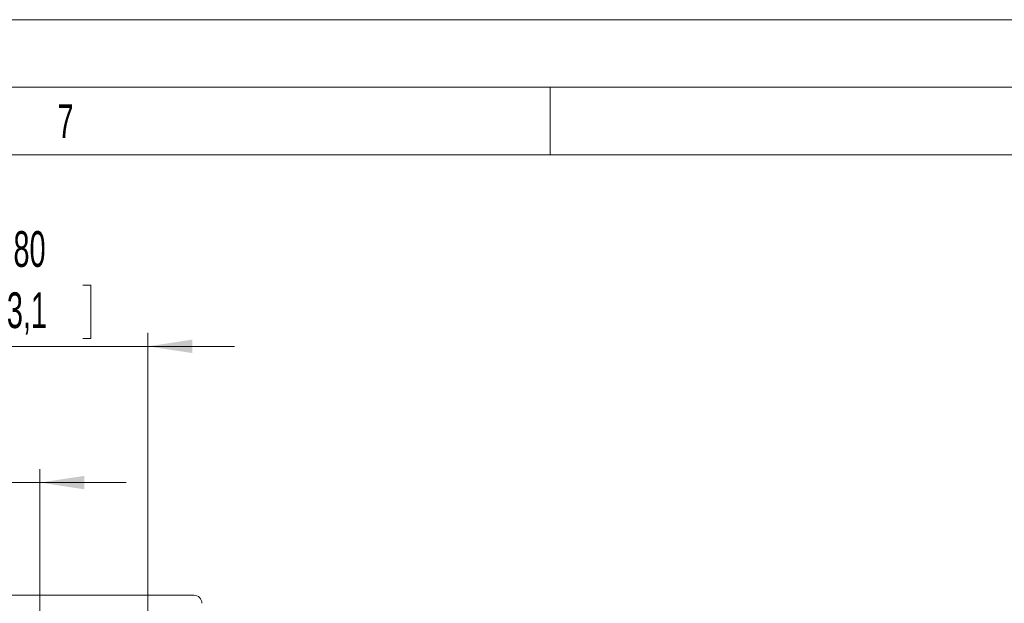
# Model space of a CAD drawing. Header units: millimetres. Extents: x 0 to 594, y 0 to 420.
# Tile 53 of 75: x 114 to 187, y 377 to 420. Entities that reach past the tile are written whole.
import ezdxf

# ---------------------------------------------------------------- set-up
doc = ezdxf.new("R2010")
doc.units = ezdxf.units.MM
doc.styles.add('SLDTEXTSTYLE0', font='TXT', dxfattribs={"width": 0.638186})
doc.styles.add('SLDTEXTSTYLE1', font='TXT', dxfattribs={"width": 0.605})
doc.dimstyles.new('SLDDIMSTYLE3', dxfattribs={"dimtxt": 2.568319, "dimasz": 3.3, "dimexe": 0, "dimexo": 0.0625, "dimgap": 0.64208, "dimtad": 1, "dimdec": 1, "dimlfac": 5, "dimrnd": 1e-09, "dimzin": 12, "dimdsep": 46, "dimtxsty": 'SLDTEXTSTYLE1', "dimsah": 1, "dimcen": 0.09, "dimadec": 0, "dimazin": 3, "dimtfac": 1, "dimtdec": 1, "dimtmove": 0, "dimatfit": 0, "dimfxl": 0, "dimfrac": 2, "dimtolj": 1, "dimtzin": 12, "dimarcsym": 0})

# ---------------------------------------------------------------- blocks, each defined once
blk = doc.blocks.new('_D_7')
at = {"color": 7, "linetype": 'Continuous', "lineweight": 0}
for p, q in [((92.078, 390.271), (91.49, 390.271)), ((91.49, 390.271), (91.49, 386.326)), ((98.448, 390.271), (99.036, 390.271)), ((99.036, 390.271), (99.036, 386.326)), ((107.707, 373.504), (107.707, 386.738)), ((115.707, 369.076), (115.707, 386.738)), ((91.49, 386.326), (92.078, 386.326)), ((99.036, 386.326), (98.448, 386.326)), ((107.707, 385.738), (90.069, 385.738)), ((115.707, 385.738), (107.707, 385.738)), ((115.707, 385.738), (122.107, 385.738))]:
    blk.add_line(p, q, dxfattribs=at)
for points in [[(107.707, 385.738), (104.407, 386.238), (104.407, 385.238)], [(115.707, 385.738), (119.007, 385.238), (119.007, 386.238)]]:
    blk.add_solid(points, dxfattribs=at)
at = {"color": 7, "linetype": 'Continuous', "lineweight": 0, "char_height": 2.6458, "attachment_point": 1, "style": 'SLDTEXTSTYLE1'}
for s, insert in [('40', (93.303, 394.269)), ('1,6', (92.813, 389.737))]:
    blk.add_mtext(s, dxfattribs=dict(at, insert=insert))
blk = doc.blocks.new('_D_8')
at = {"color": 7, "linetype": 'Continuous', "lineweight": 0}
for p, q in [((112.523, 400.354), (111.935, 400.354)), ((111.935, 400.354), (111.935, 396.41)), ((118.892, 400.354), (119.48, 400.354)), ((119.48, 400.354), (119.48, 396.41)), ((107.707, 373.504), (107.707, 396.822)), ((123.707, 373.504), (123.707, 396.822)), ((111.935, 396.41), (112.523, 396.41)), ((119.48, 396.41), (118.892, 396.41)), ((107.707, 395.822), (101.307, 395.822)), ((107.707, 395.822), (123.707, 395.822)), ((123.707, 395.822), (130.107, 395.822))]:
    blk.add_line(p, q, dxfattribs=at)
for points in [[(107.707, 395.822), (104.407, 396.322), (104.407, 395.322)], [(123.707, 395.822), (127.007, 395.322), (127.007, 396.322)]]:
    blk.add_solid(points, dxfattribs=at)
at = {"color": 7, "linetype": 'Continuous', "lineweight": 0, "char_height": 2.6458, "attachment_point": 1, "style": 'SLDTEXTSTYLE1'}
for s, insert in [('80', (113.747, 404.352)), ('3,1', (113.258, 399.82))]:
    blk.add_mtext(s, dxfattribs=dict(at, insert=insert))

msp = doc.modelspace()

# ---------------------------------------------------------------- linework, layer by layer
at = {"color": 133, "linetype": 'Continuous', "lineweight": 0}
for p, q in [((594, 420), (0, 420)), ((589, 415), (5, 415)), ((153.5, 415), (153.5, 410)), ((153.5, 410), (81.75, 410)), ((225.25, 410), (153.5, 410))]:
    msp.add_line(p, q, dxfattribs=at)
at = {"color": 7, "linetype": 'Continuous', "lineweight": 15}
msp.add_line((127.107, 377.404), (104.307, 377.404), dxfattribs=at)
msp.add_arc((127.107, 376.804), 0.6, 360, 90, dxfattribs=at)

# ---------------------------------------------------------------- texts
at = {"color": 254, "linetype": 'Continuous', "lineweight": 0, "insert": (117.607, 413.735), "char_height": 2.5, "attachment_point": 2, "style": 'SLDTEXTSTYLE0'}
msp.add_mtext('7', dxfattribs=at)

# ---------------------------------------------------------------- dimensions: what is measured, and where the dimension line sits
at = {"color": 7, "linetype": 'Continuous', "lineweight": 0}
for base, p1, p2, picture, middle in [((123.707, 395.822), (107.707, 373.504), (123.707, 373.504), '_D_8', (115.707, 395.822)), ((107.707, 385.738), (115.707, 369.076), (107.707, 373.504), '_D_7', (95.263, 385.738))]:
    dim = msp.add_linear_dim(base=base, p1=p1, p2=p2, dimstyle='SLDDIMSTYLE3', dxfattribs=at)
    dim.commit()
    dim.dimension.update_dxf_attribs({"geometry": picture, "text_midpoint": middle, "dimtype": 160})

doc.saveas('drawing.dxf')
